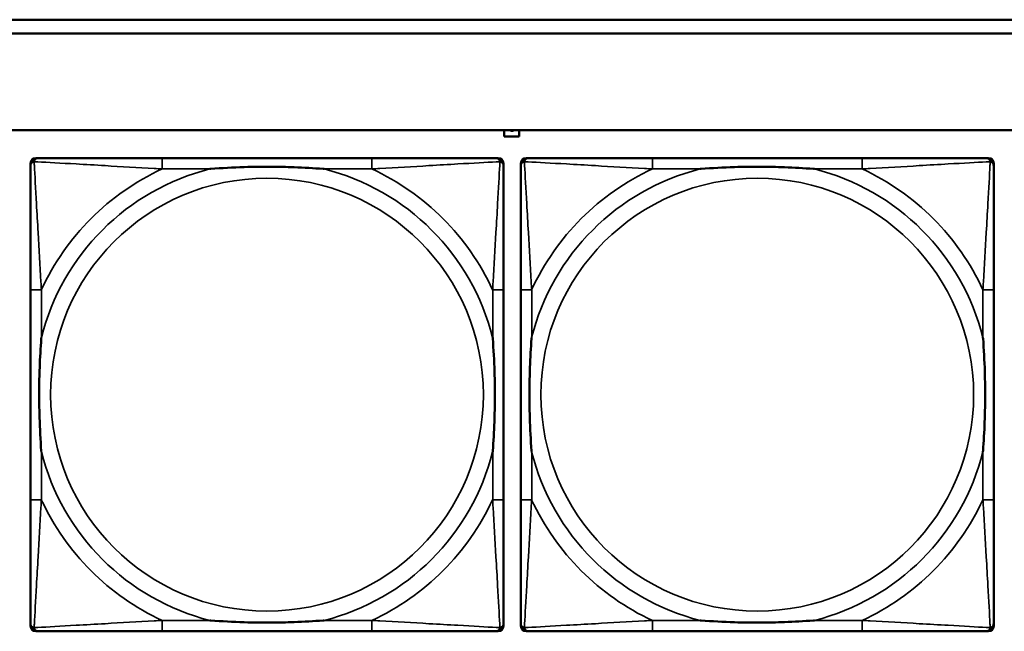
# Model space of a CAD drawing. Header units: inches. Extents: x -32 to 29.2, y -14.4 to 22.6.
# Tile 134 of 256: x -15 to -13.6, y -1.3 to -0.4. Entities that reach past the tile are written whole.
import ezdxf

# ---------------------------------------------------------------- set-up
doc = ezdxf.new("R2010")
doc.units = ezdxf.units.IN
doc.header["$MEASUREMENT"] = 0
doc.layers.add('Visible (ANSI)', color=7, linetype='Continuous', lineweight=50)
doc.layers.add('Visible Narrow (ANSI)', color=7, linetype='Continuous', lineweight=35)

msp = doc.modelspace()

# ---------------------------------------------------------------- linework, layer by layer
at = {"layer": 'Visible (ANSI)'}
for p, q in [((-15.3129, -0.4134), (-5.0254, -0.4134)), ((-5.0254, -0.4334), (-15.3129, -0.4334)), ((-27.8004, -0.5734), (-5.0254, -0.5734)), ((-14.2951, -0.5826), (-14.2951, -0.5734)), ((-14.2731, -0.5826), (-14.2951, -0.5826)), ((-14.2731, -0.5734), (-14.2731, -0.5826)), ((-14.981, -1.2908), (-14.981, -0.6215)), ((-14.9731, -0.6137), (-14.9692, -0.6137)), ((-14.4865, -0.6137), (-14.7904, -0.6137)), ((-14.3078, -0.6137), (-14.3038, -0.6137)), ((-14.296, -0.6215), (-14.296, -0.6255)), ((-14.271, -1.2908), (-14.271, -0.6215)), ((-14.2631, -0.6137), (-14.2592, -0.6137)), ((-13.7765, -0.6137), (-14.0804, -0.6137)), ((-13.5978, -0.6137), (-13.5938, -0.6137)), ((-13.586, -0.6215), (-13.586, -0.6255)), ((-14.981, -0.8042), (-14.981, -1.1082)), ((-14.296, -1.1082), (-14.296, -0.8042)), ((-14.271, -0.8042), (-14.271, -1.1082)), ((-13.586, -1.1082), (-13.586, -0.8042)), ((-14.296, -1.2869), (-14.296, -1.2908)), ((-13.586, -1.2869), (-13.586, -1.2908)), ((-14.3038, -1.2987), (-14.9731, -1.2987)), ((-14.7904, -1.2987), (-14.4865, -1.2987)), ((-13.5938, -1.2987), (-14.2631, -1.2987)), ((-14.0804, -1.2987), (-13.7765, -1.2987))]:
    msp.add_line(p, q, dxfattribs=at)
for centre, radius, start, end in [((-14.9692, -0.6255), 0.0118, 90, 180), ((-14.9731, -0.6215), 0.00787, 90, 180), ((-14.3078, -0.6255), 0.0118, 0, 90), ((-14.3038, -0.6215), 0.00787, 0, 90), ((-14.2592, -0.6255), 0.0118, 90, 180), ((-14.2631, -0.6215), 0.00787, 90, 180), ((-13.5978, -0.6255), 0.0118, 0, 90), ((-13.5938, -0.6215), 0.00787, 0, 90), ((-14.9692, -1.2869), 0.0118, 180, 270), ((-14.9731, -1.2908), 0.00787, 180, 270), ((-14.3078, -1.2869), 0.0118, 270, 360), ((-14.3038, -1.2908), 0.00787, 270, 0), ((-14.2592, -1.2869), 0.0118, 180, 270), ((-14.2631, -1.2908), 0.00787, 180, 270), ((-13.5978, -1.2869), 0.0118, 270, 360), ((-13.5938, -1.2908), 0.00787, 270, 0)]:
    msp.add_arc(centre, radius, start, end, dxfattribs=at)
for points in [[(-14.2856, -0.5739), (-14.2858, -0.5737), (-14.286, -0.5734)], [(-14.2837, -0.5745), (-14.2843, -0.5745), (-14.2852, -0.5742), (-14.2856, -0.5739)], [(-14.2817, -0.5739), (-14.282, -0.5742), (-14.283, -0.5745), (-14.2837, -0.5745)], [(-14.2813, -0.5734), (-14.2815, -0.5737), (-14.2817, -0.5739)]]:
    msp.add_open_spline(points, degree=2, dxfattribs=at)
for points, degree, knots in [([(-14.2851, -0.5734), (-14.2849, -0.5736), (-14.2841, -0.5738), (-14.2837, -0.5738)], 2, [0.061213, 0.061213, 0.061213, 1, 2, 2, 2]), ([(-14.2837, -0.5738), (-14.2831, -0.5738), (-14.2824, -0.5736), (-14.2822, -0.5734)], 2, [0, 0, 0, 1, 1.900936, 1.900936, 1.900936]), ([(-14.981, -0.6255), (-14.981, -0.6404), (-14.981, -0.682), (-14.981, -0.7226), (-14.981, -0.7491), (-14.981, -0.777), (-14.981, -0.8042)], 3, [-0.5252205, -0.5252205, -0.5252205, -0.5252205, -0.20743, -0.20743, -0.20743, 0, 0, 0, 0]), ([(-14.7904, -0.6137), (-14.794, -0.6137), (-14.7976, -0.6137), (-14.8012, -0.6137), (-14.8344, -0.6137), (-14.8681, -0.6137), (-14.899, -0.6137), (-14.9259, -0.6137), (-14.9515, -0.6137), (-14.9649, -0.6137), (-14.9665, -0.6137), (-14.9679, -0.6137), (-14.9692, -0.6137)], 3, [0, 0, 0, 0, 0.0272471, 0.0272471, 0.0272471, 0.2790553, 0.2790553, 0.2790553, 0.4988354, 0.4988354, 0.4988354, 0.5252205, 0.5252205, 0.5252205, 0.5252205]), ([(-14.7212, -0.6294), (-14.7208, -0.6294), (-14.7203, -0.6294), (-14.7038, -0.6281), (-14.6878, -0.6273), (-14.6648, -0.6265), (-14.6581, -0.6264), (-14.649, -0.6263), (-14.6465, -0.6263), (-14.6424, -0.6263), (-14.6408, -0.6262), (-14.6377, -0.6262), (-14.6361, -0.6262), (-14.6326, -0.6263), (-14.6305, -0.6263), (-14.6243, -0.6263), (-14.6202, -0.6264), (-14.6105, -0.6266), (-14.6049, -0.6268), (-14.5851, -0.6275), (-14.5711, -0.6283), (-14.5566, -0.6294), (-14.5562, -0.6294), (-14.5557, -0.6294)], 3, [-0.416114, -0.416114, -0.416114, -0.416114, -0.4127691, -0.4127691, -0.2896446, -0.2896446, -0.2388934, -0.2388934, -0.2201881, -0.2201881, -0.2080204, -0.2080204, -0.196499, -0.196499, -0.1809939, -0.1809939, -0.149741, -0.149741, -0.1073162, -0.1073162, 0, 0, 0.0033356, 0.0033356, 0.0033356, 0.0033356]), ([(-14.3078, -0.6137), (-14.3227, -0.6137), (-14.3643, -0.6137), (-14.4049, -0.6137), (-14.4314, -0.6137), (-14.4593, -0.6137), (-14.4865, -0.6137)], 3, [-0.5252205, -0.5252205, -0.5252205, -0.5252205, -0.20743, -0.20743, -0.20743, 0, 0, 0, 0]), ([(-14.296, -0.8042), (-14.296, -0.8007), (-14.296, -0.7971), (-14.296, -0.7935), (-14.296, -0.7603), (-14.296, -0.7266), (-14.296, -0.6957), (-14.296, -0.6688), (-14.296, -0.6432), (-14.296, -0.6298), (-14.296, -0.6282), (-14.296, -0.6267), (-14.296, -0.6255)], 3, [0, 0, 0, 0, 0.0272471, 0.0272471, 0.0272471, 0.2790553, 0.2790553, 0.2790553, 0.4988354, 0.4988354, 0.4988354, 0.5252205, 0.5252205, 0.5252205, 0.5252205]), ([(-14.271, -0.6255), (-14.271, -0.6404), (-14.271, -0.682), (-14.271, -0.7226), (-14.271, -0.7491), (-14.271, -0.777), (-14.271, -0.8042)], 3, [-0.5252205, -0.5252205, -0.5252205, -0.5252205, -0.20743, -0.20743, -0.20743, 0, 0, 0, 0]), ([(-14.0804, -0.6137), (-14.084, -0.6137), (-14.0876, -0.6137), (-14.0912, -0.6137), (-14.1244, -0.6137), (-14.1581, -0.6137), (-14.189, -0.6137), (-14.2159, -0.6137), (-14.2415, -0.6137), (-14.2549, -0.6137), (-14.2565, -0.6137), (-14.2579, -0.6137), (-14.2592, -0.6137)], 3, [0, 0, 0, 0, 0.0272471, 0.0272471, 0.0272471, 0.2790553, 0.2790553, 0.2790553, 0.4988354, 0.4988354, 0.4988354, 0.5252205, 0.5252205, 0.5252205, 0.5252205]), ([(-14.0112, -0.6294), (-14.0108, -0.6294), (-14.0103, -0.6294), (-13.9938, -0.6281), (-13.9778, -0.6273), (-13.9548, -0.6265), (-13.9481, -0.6264), (-13.939, -0.6263), (-13.9365, -0.6263), (-13.9324, -0.6263), (-13.9308, -0.6262), (-13.9277, -0.6262), (-13.9261, -0.6262), (-13.9226, -0.6263), (-13.9205, -0.6263), (-13.9143, -0.6263), (-13.9102, -0.6264), (-13.9005, -0.6266), (-13.8949, -0.6268), (-13.8751, -0.6275), (-13.8611, -0.6283), (-13.8466, -0.6294), (-13.8462, -0.6294), (-13.8457, -0.6294)], 3, [-0.416114, -0.416114, -0.416114, -0.416114, -0.4127691, -0.4127691, -0.2896446, -0.2896446, -0.2388934, -0.2388934, -0.2201881, -0.2201881, -0.2080204, -0.2080204, -0.196499, -0.196499, -0.1809939, -0.1809939, -0.149741, -0.149741, -0.1073162, -0.1073162, 0, 0, 0.0033356, 0.0033356, 0.0033356, 0.0033356]), ([(-13.5978, -0.6137), (-13.6127, -0.6137), (-13.6543, -0.6137), (-13.6949, -0.6137), (-13.7214, -0.6137), (-13.7493, -0.6137), (-13.7765, -0.6137)], 3, [-0.5252205, -0.5252205, -0.5252205, -0.5252205, -0.20743, -0.20743, -0.20743, 0, 0, 0, 0]), ([(-13.586, -0.8042), (-13.586, -0.8007), (-13.586, -0.7971), (-13.586, -0.7935), (-13.586, -0.7603), (-13.586, -0.7266), (-13.586, -0.6957), (-13.586, -0.6688), (-13.586, -0.6432), (-13.586, -0.6298), (-13.586, -0.6282), (-13.586, -0.6267), (-13.586, -0.6255)], 3, [0, 0, 0, 0, 0.0272471, 0.0272471, 0.0272471, 0.2790553, 0.2790553, 0.2790553, 0.4988354, 0.4988354, 0.4988354, 0.5252205, 0.5252205, 0.5252205, 0.5252205]), ([(-14.9652, -1.0389), (-14.9653, -1.0385), (-14.9653, -1.0381), (-14.9666, -1.0216), (-14.9674, -1.0055), (-14.9681, -0.9825), (-14.9683, -0.9758), (-14.9684, -0.9667), (-14.9684, -0.9642), (-14.9684, -0.9601), (-14.9684, -0.9585), (-14.9684, -0.9554), (-14.9684, -0.9539), (-14.9684, -0.9503), (-14.9684, -0.9482), (-14.9683, -0.9421), (-14.9683, -0.9379), (-14.9681, -0.9282), (-14.9679, -0.9226), (-14.9672, -0.9028), (-14.9664, -0.8888), (-14.9653, -0.8743), (-14.9653, -0.8739), (-14.9652, -0.8734)], 3, [-0.416114, -0.416114, -0.416114, -0.416114, -0.4127691, -0.4127691, -0.2896446, -0.2896446, -0.2388934, -0.2388934, -0.2201881, -0.2201881, -0.2080204, -0.2080204, -0.196499, -0.196499, -0.1809939, -0.1809939, -0.149741, -0.149741, -0.1073162, -0.1073162, 0, 0, 0.0033356, 0.0033356, 0.0033356, 0.0033356]), ([(-14.3117, -0.8734), (-14.3117, -0.8739), (-14.3116, -0.8743), (-14.3104, -0.8908), (-14.3095, -0.9069), (-14.3088, -0.9298), (-14.3087, -0.9365), (-14.3086, -0.9457), (-14.3086, -0.9482), (-14.3085, -0.9523), (-14.3085, -0.9539), (-14.3085, -0.957), (-14.3085, -0.9585), (-14.3085, -0.9621), (-14.3086, -0.9641), (-14.3086, -0.9703), (-14.3087, -0.9744), (-14.3089, -0.9842), (-14.309, -0.9898), (-14.3098, -1.0095), (-14.3105, -1.0236), (-14.3116, -1.0381), (-14.3117, -1.0385), (-14.3117, -1.0389)], 3, [-0.416114, -0.416114, -0.416114, -0.416114, -0.4127691, -0.4127691, -0.2896446, -0.2896446, -0.2388934, -0.2388934, -0.2201881, -0.2201881, -0.2080204, -0.2080204, -0.196499, -0.196499, -0.1809939, -0.1809939, -0.149741, -0.149741, -0.1073162, -0.1073162, 0, 0, 0.0033356, 0.0033356, 0.0033356, 0.0033356]), ([(-14.2552, -1.0389), (-14.2553, -1.0385), (-14.2553, -1.0381), (-14.2566, -1.0216), (-14.2574, -1.0055), (-14.2581, -0.9825), (-14.2583, -0.9758), (-14.2584, -0.9667), (-14.2584, -0.9642), (-14.2584, -0.9601), (-14.2584, -0.9585), (-14.2584, -0.9554), (-14.2584, -0.9539), (-14.2584, -0.9503), (-14.2584, -0.9482), (-14.2583, -0.9421), (-14.2583, -0.9379), (-14.2581, -0.9282), (-14.2579, -0.9226), (-14.2572, -0.9028), (-14.2564, -0.8888), (-14.2553, -0.8743), (-14.2553, -0.8739), (-14.2552, -0.8734)], 3, [-0.416114, -0.416114, -0.416114, -0.416114, -0.4127691, -0.4127691, -0.2896446, -0.2896446, -0.2388934, -0.2388934, -0.2201881, -0.2201881, -0.2080204, -0.2080204, -0.196499, -0.196499, -0.1809939, -0.1809939, -0.149741, -0.149741, -0.1073162, -0.1073162, 0, 0, 0.0033356, 0.0033356, 0.0033356, 0.0033356]), ([(-13.6017, -0.8734), (-13.6017, -0.8739), (-13.6016, -0.8743), (-13.6004, -0.8908), (-13.5995, -0.9069), (-13.5988, -0.9298), (-13.5987, -0.9365), (-13.5986, -0.9457), (-13.5986, -0.9482), (-13.5985, -0.9523), (-13.5985, -0.9539), (-13.5985, -0.957), (-13.5985, -0.9585), (-13.5985, -0.9621), (-13.5986, -0.9641), (-13.5986, -0.9703), (-13.5987, -0.9744), (-13.5989, -0.9842), (-13.599, -0.9898), (-13.5998, -1.0095), (-13.6005, -1.0236), (-13.6016, -1.0381), (-13.6017, -1.0385), (-13.6017, -1.0389)], 3, [-0.416114, -0.416114, -0.416114, -0.416114, -0.4127691, -0.4127691, -0.2896446, -0.2896446, -0.2388934, -0.2388934, -0.2201881, -0.2201881, -0.2080204, -0.2080204, -0.196499, -0.196499, -0.1809939, -0.1809939, -0.149741, -0.149741, -0.1073162, -0.1073162, 0, 0, 0.0033356, 0.0033356, 0.0033356, 0.0033356]), ([(-14.981, -1.1082), (-14.981, -1.1354), (-14.981, -1.1632), (-14.981, -1.1898), (-14.981, -1.2304), (-14.981, -1.272), (-14.981, -1.2869)], 3, [3.9382945, 3.9382945, 3.9382945, 3.9382945, 4.1457245, 4.1457245, 4.1457245, 4.463515, 4.463515, 4.463515, 4.463515]), ([(-14.296, -1.2869), (-14.296, -1.272), (-14.296, -1.2304), (-14.296, -1.1898), (-14.296, -1.1632), (-14.296, -1.1354), (-14.296, -1.1082)], 3, [-0.5252205, -0.5252205, -0.5252205, -0.5252205, -0.20743, -0.20743, -0.20743, 0, 0, 0, 0]), ([(-14.271, -1.1082), (-14.271, -1.1354), (-14.271, -1.1632), (-14.271, -1.1898), (-14.271, -1.2304), (-14.271, -1.272), (-14.271, -1.2869)], 3, [3.9382945, 3.9382945, 3.9382945, 3.9382945, 4.1457245, 4.1457245, 4.1457245, 4.463515, 4.463515, 4.463515, 4.463515]), ([(-13.586, -1.2869), (-13.586, -1.272), (-13.586, -1.2304), (-13.586, -1.1898), (-13.586, -1.1632), (-13.586, -1.1354), (-13.586, -1.1082)], 3, [-0.5252205, -0.5252205, -0.5252205, -0.5252205, -0.20743, -0.20743, -0.20743, 0, 0, 0, 0]), ([(-14.5557, -1.283), (-14.5562, -1.283), (-14.5566, -1.283), (-14.5711, -1.2841), (-14.5851, -1.2849), (-14.6049, -1.2856), (-14.6105, -1.2858), (-14.6202, -1.286), (-14.6243, -1.2861), (-14.6305, -1.2861), (-14.6326, -1.2861), (-14.6361, -1.2861), (-14.6377, -1.2861), (-14.6408, -1.2861), (-14.6424, -1.2861), (-14.6465, -1.2861), (-14.649, -1.2861), (-14.6581, -1.286), (-14.6648, -1.2858), (-14.6878, -1.2851), (-14.7038, -1.2843), (-14.7203, -1.283), (-14.7208, -1.283), (-14.7212, -1.283)], 3, [-0.4149464, -0.4149464, -0.4149464, -0.4149464, -0.41162, -0.41162, -0.3046026, -0.3046026, -0.2622958, -0.2622958, -0.23113, -0.23113, -0.215668, -0.215668, -0.2041787, -0.2041787, -0.1920448, -0.1920448, -0.1733916, -0.1733916, -0.1227817, -0.1227817, 0, 0, 0.0033356, 0.0033356, 0.0033356, 0.0033356]), ([(-13.8457, -1.283), (-13.8462, -1.283), (-13.8466, -1.283), (-13.8611, -1.2841), (-13.8751, -1.2849), (-13.8949, -1.2856), (-13.9005, -1.2858), (-13.9102, -1.286), (-13.9143, -1.2861), (-13.9205, -1.2861), (-13.9226, -1.2861), (-13.9261, -1.2861), (-13.9277, -1.2861), (-13.9308, -1.2861), (-13.9324, -1.2861), (-13.9365, -1.2861), (-13.939, -1.2861), (-13.9481, -1.286), (-13.9548, -1.2858), (-13.9778, -1.2851), (-13.9938, -1.2843), (-14.0103, -1.283), (-14.0108, -1.283), (-14.0112, -1.283)], 3, [-0.4149464, -0.4149464, -0.4149464, -0.4149464, -0.41162, -0.41162, -0.3046026, -0.3046026, -0.2622958, -0.2622958, -0.23113, -0.23113, -0.215668, -0.215668, -0.2041787, -0.2041787, -0.1920448, -0.1920448, -0.1733916, -0.1733916, -0.1227817, -0.1227817, 0, 0, 0.0033356, 0.0033356, 0.0033356, 0.0033356]), ([(-14.9692, -1.2987), (-14.9543, -1.2987), (-14.9127, -1.2987), (-14.872, -1.2987), (-14.8455, -1.2987), (-14.8177, -1.2987), (-14.7904, -1.2987)], 3, [-0.5252205, -0.5252205, -0.5252205, -0.5252205, -0.20743, -0.20743, -0.20743, 0, 0, 0, 0]), ([(-14.4865, -1.2987), (-14.4593, -1.2987), (-14.4314, -1.2987), (-14.4049, -1.2987), (-14.3643, -1.2987), (-14.3227, -1.2987), (-14.3078, -1.2987)], 3, [3.9382945, 3.9382945, 3.9382945, 3.9382945, 4.1457245, 4.1457245, 4.1457245, 4.463515, 4.463515, 4.463515, 4.463515]), ([(-14.2592, -1.2987), (-14.2443, -1.2987), (-14.2027, -1.2987), (-14.162, -1.2987), (-14.1355, -1.2987), (-14.1077, -1.2987), (-14.0804, -1.2987)], 3, [-0.5252205, -0.5252205, -0.5252205, -0.5252205, -0.20743, -0.20743, -0.20743, 0, 0, 0, 0]), ([(-13.7765, -1.2987), (-13.7493, -1.2987), (-13.7214, -1.2987), (-13.6949, -1.2987), (-13.6543, -1.2987), (-13.6127, -1.2987), (-13.5978, -1.2987)], 3, [3.9382945, 3.9382945, 3.9382945, 3.9382945, 4.1457245, 4.1457245, 4.1457245, 4.463515, 4.463515, 4.463515, 4.463515])]:
    msp.add_open_spline(points, degree=degree, knots=knots, dxfattribs=at)
at = {"layer": 'Visible Narrow (ANSI)'}
for p, q in [((-14.7904, -0.6137), (-14.7904, -0.6294)), ((-14.4865, -0.6137), (-14.4865, -0.6294)), ((-14.0804, -0.6137), (-14.0804, -0.6294)), ((-13.7765, -0.6137), (-13.7765, -0.6294)), ((-14.7904, -0.6294), (-14.7212, -0.6294)), ((-14.5557, -0.6294), (-14.4865, -0.6294)), ((-14.0804, -0.6294), (-14.0112, -0.6294)), ((-13.8457, -0.6294), (-13.7765, -0.6294)), ((-14.9652, -0.8042), (-14.981, -0.8042)), ((-14.9652, -0.8734), (-14.9652, -0.8042)), ((-14.296, -0.8042), (-14.3117, -0.8042)), ((-14.3117, -0.8042), (-14.3117, -0.8734)), ((-14.2552, -0.8042), (-14.271, -0.8042)), ((-14.2552, -0.8734), (-14.2552, -0.8042)), ((-13.586, -0.8042), (-13.6017, -0.8042)), ((-13.6017, -0.8042), (-13.6017, -0.8734)), ((-14.9652, -1.1082), (-14.9652, -1.0389)), ((-14.3117, -1.0389), (-14.3117, -1.1082)), ((-14.2552, -1.1082), (-14.2552, -1.0389)), ((-13.6017, -1.0389), (-13.6017, -1.1082)), ((-14.9652, -1.1082), (-14.981, -1.1082)), ((-14.296, -1.1082), (-14.3117, -1.1082)), ((-14.2552, -1.1082), (-14.271, -1.1082)), ((-13.586, -1.1082), (-13.6017, -1.1082)), ((-14.7904, -1.283), (-14.7904, -1.2987)), ((-14.7212, -1.283), (-14.7904, -1.283)), ((-14.4865, -1.283), (-14.5557, -1.283)), ((-14.4865, -1.283), (-14.4865, -1.2987)), ((-14.0804, -1.283), (-14.0804, -1.2987)), ((-14.0112, -1.283), (-14.0804, -1.283)), ((-13.7765, -1.283), (-13.8457, -1.283)), ((-13.7765, -1.283), (-13.7765, -1.2987))]:
    msp.add_line(p, q, dxfattribs=at)
for centre in [(-14.6385, -0.9562), (-13.9285, -0.9562)]:
    msp.add_circle(centre, 0.3133, dxfattribs=at)
for centre, radius, start, end in [((-14.6385, -0.9562), 0.3371, 104.2103, 165.7897), ((-14.6385, -0.9562), 0.3604, 114.9407, 155.0593), ((-14.6385, -0.9562), 0.3371, 14.2103, 75.7897), ((-14.6385, -0.9562), 0.3604, 24.9407, 65.0593), ((-13.9285, -0.9562), 0.3371, 104.2103, 165.7897), ((-13.9285, -0.9562), 0.3604, 114.9407, 155.0593), ((-13.9285, -0.9562), 0.3371, 14.2103, 75.7897), ((-13.9285, -0.9562), 0.3604, 24.9407, 65.0593), ((-14.6385, -0.9562), 0.3371, 194.2103, 255.7897), ((-14.6385, -0.9562), 0.3371, 284.2103, 345.7897), ((-13.9285, -0.9562), 0.3371, 194.2103, 255.7897), ((-13.9285, -0.9562), 0.3371, 284.2103, 345.7897), ((-14.6385, -0.9562), 0.3604, 204.9407, 245.0593), ((-14.6385, -0.9562), 0.3604, 294.9407, 335.0593), ((-13.9285, -0.9562), 0.3604, 204.9407, 245.0593), ((-13.9285, -0.9562), 0.3604, 294.9407, 335.0593)]:
    msp.add_arc(centre, radius, start, end, dxfattribs=at)
for points, knots in [([(-14.981, -0.6255), (-14.981, -0.6249), (-14.9809, -0.6243), (-14.9807, -0.6233), (-14.9805, -0.6229), (-14.9802, -0.6222), (-14.98, -0.622), (-14.9798, -0.6216), (-14.9797, -0.6215), (-14.9793, -0.6211), (-14.9791, -0.6208), (-14.9784, -0.6202), (-14.9779, -0.6199), (-14.9768, -0.6193), (-14.9763, -0.6191), (-14.9757, -0.619)], [-0.02627331, -0.02627331, -0.02627331, -0.02627331, -0.02158775, -0.02158775, -0.01736415, -0.01736415, -0.0147244, -0.0147244, -0.01307456, -0.01307456, -0.00977487, -0.00977487, -0.00449537, -0.00449537, 0.00012419, 0.00012419, 0.00012419, 0.00012419]), ([(-14.9757, -0.619), (-14.9755, -0.6184), (-14.9753, -0.6178), (-14.9748, -0.6168), (-14.9744, -0.6163), (-14.9738, -0.6156), (-14.9736, -0.6153), (-14.9732, -0.615), (-14.973, -0.6149), (-14.9727, -0.6146), (-14.9724, -0.6145), (-14.9718, -0.6142), (-14.9713, -0.614), (-14.9703, -0.6137), (-14.9698, -0.6137), (-14.9692, -0.6137)], [-0.00012419, -0.00012419, -0.00012419, -0.00012419, 0.00449537, 0.00449537, 0.00977487, 0.00977487, 0.01307456, 0.01307456, 0.0147244, 0.0147244, 0.01736415, 0.01736415, 0.02158775, 0.02158775, 0.02627331, 0.02627331, 0.02627331, 0.02627331]), ([(-14.9652, -0.8042), (-14.9654, -0.8005), (-14.9657, -0.7967), (-14.9672, -0.7694), (-14.9686, -0.7452), (-14.9708, -0.7073), (-14.9716, -0.6933), (-14.9736, -0.658), (-14.9747, -0.6379), (-14.9755, -0.6225), (-14.9756, -0.6207), (-14.9757, -0.619)], [0, 0, 0, 0, 0.0278591, 0.0278591, 0.201273, 0.201273, 0.3066357, 0.3066357, 0.475216, 0.475216, 0.5007189, 0.5007189, 0.5007189, 0.5007189]), ([(-14.9757, -0.619), (-14.974, -0.619), (-14.9722, -0.6191), (-14.9567, -0.62), (-14.9366, -0.621), (-14.9014, -0.623), (-14.8873, -0.6238), (-14.8495, -0.6261), (-14.8253, -0.6275), (-14.798, -0.629), (-14.7942, -0.6292), (-14.7904, -0.6294)], [-0.5007189, -0.5007189, -0.5007189, -0.5007189, -0.475216, -0.475216, -0.3066357, -0.3066357, -0.201273, -0.201273, -0.0278591, -0.0278591, 0, 0, 0, 0]), ([(-14.4865, -0.6294), (-14.4828, -0.6292), (-14.479, -0.629), (-14.4516, -0.6275), (-14.4275, -0.6261), (-14.3896, -0.6238), (-14.3756, -0.623), (-14.3403, -0.621), (-14.3202, -0.62), (-14.3048, -0.6191), (-14.3029, -0.619), (-14.3012, -0.619)], [0, 0, 0, 0, 0.0278591, 0.0278591, 0.201273, 0.201273, 0.3066357, 0.3066357, 0.475216, 0.475216, 0.5007189, 0.5007189, 0.5007189, 0.5007189]), ([(-14.3012, -0.619), (-14.3013, -0.6207), (-14.3014, -0.6225), (-14.3022, -0.6379), (-14.3033, -0.658), (-14.3053, -0.6933), (-14.3061, -0.7073), (-14.3083, -0.7452), (-14.3098, -0.7694), (-14.3113, -0.7967), (-14.3115, -0.8005), (-14.3117, -0.8042)], [-0.5007189, -0.5007189, -0.5007189, -0.5007189, -0.475216, -0.475216, -0.3066357, -0.3066357, -0.201273, -0.201273, -0.0278591, -0.0278591, 0, 0, 0, 0]), ([(-14.3078, -0.6137), (-14.3072, -0.6137), (-14.3066, -0.6137), (-14.3056, -0.614), (-14.3052, -0.6142), (-14.3045, -0.6145), (-14.3043, -0.6146), (-14.3039, -0.6149), (-14.3038, -0.615), (-14.3034, -0.6153), (-14.3031, -0.6156), (-14.3025, -0.6163), (-14.3022, -0.6168), (-14.3016, -0.6178), (-14.3014, -0.6184), (-14.3012, -0.619)], [-0.02627331, -0.02627331, -0.02627331, -0.02627331, -0.02158775, -0.02158775, -0.01736415, -0.01736415, -0.0147244, -0.0147244, -0.01307456, -0.01307456, -0.00977487, -0.00977487, -0.00449537, -0.00449537, 0.00012419, 0.00012419, 0.00012419, 0.00012419]), ([(-14.3012, -0.619), (-14.3007, -0.6191), (-14.3001, -0.6193), (-14.2991, -0.6199), (-14.2986, -0.6202), (-14.2979, -0.6208), (-14.2976, -0.6211), (-14.2973, -0.6215), (-14.2972, -0.6216), (-14.2969, -0.622), (-14.2968, -0.6222), (-14.2964, -0.6229), (-14.2963, -0.6233), (-14.296, -0.6243), (-14.296, -0.6249), (-14.296, -0.6255)], [-0.00012419, -0.00012419, -0.00012419, -0.00012419, 0.00449537, 0.00449537, 0.00977487, 0.00977487, 0.01307456, 0.01307456, 0.0147244, 0.0147244, 0.01736415, 0.01736415, 0.02158775, 0.02158775, 0.02627331, 0.02627331, 0.02627331, 0.02627331]), ([(-14.271, -0.6255), (-14.271, -0.6249), (-14.2709, -0.6243), (-14.2707, -0.6233), (-14.2705, -0.6229), (-14.2702, -0.6222), (-14.27, -0.622), (-14.2698, -0.6216), (-14.2697, -0.6215), (-14.2693, -0.6211), (-14.2691, -0.6208), (-14.2684, -0.6202), (-14.2679, -0.6199), (-14.2668, -0.6193), (-14.2663, -0.6191), (-14.2657, -0.619)], [-0.02627331, -0.02627331, -0.02627331, -0.02627331, -0.02158775, -0.02158775, -0.01736415, -0.01736415, -0.0147244, -0.0147244, -0.01307456, -0.01307456, -0.00977487, -0.00977487, -0.00449537, -0.00449537, 0.00012419, 0.00012419, 0.00012419, 0.00012419]), ([(-14.2657, -0.619), (-14.2655, -0.6184), (-14.2653, -0.6178), (-14.2648, -0.6168), (-14.2644, -0.6163), (-14.2638, -0.6156), (-14.2636, -0.6153), (-14.2632, -0.615), (-14.263, -0.6149), (-14.2627, -0.6146), (-14.2624, -0.6145), (-14.2618, -0.6142), (-14.2613, -0.614), (-14.2603, -0.6137), (-14.2598, -0.6137), (-14.2592, -0.6137)], [-0.00012419, -0.00012419, -0.00012419, -0.00012419, 0.00449537, 0.00449537, 0.00977487, 0.00977487, 0.01307456, 0.01307456, 0.0147244, 0.0147244, 0.01736415, 0.01736415, 0.02158775, 0.02158775, 0.02627331, 0.02627331, 0.02627331, 0.02627331]), ([(-14.2552, -0.8042), (-14.2554, -0.8005), (-14.2557, -0.7967), (-14.2572, -0.7694), (-14.2586, -0.7452), (-14.2608, -0.7073), (-14.2616, -0.6933), (-14.2636, -0.658), (-14.2647, -0.6379), (-14.2655, -0.6225), (-14.2656, -0.6207), (-14.2657, -0.619)], [0, 0, 0, 0, 0.0278591, 0.0278591, 0.201273, 0.201273, 0.3066357, 0.3066357, 0.475216, 0.475216, 0.5007189, 0.5007189, 0.5007189, 0.5007189]), ([(-14.2657, -0.619), (-14.264, -0.619), (-14.2622, -0.6191), (-14.2467, -0.62), (-14.2266, -0.621), (-14.1914, -0.623), (-14.1773, -0.6238), (-14.1395, -0.6261), (-14.1153, -0.6275), (-14.088, -0.629), (-14.0842, -0.6292), (-14.0804, -0.6294)], [-0.5007189, -0.5007189, -0.5007189, -0.5007189, -0.475216, -0.475216, -0.3066357, -0.3066357, -0.201273, -0.201273, -0.0278591, -0.0278591, 0, 0, 0, 0]), ([(-13.7765, -0.6294), (-13.7728, -0.6292), (-13.769, -0.629), (-13.7416, -0.6275), (-13.7175, -0.6261), (-13.6796, -0.6238), (-13.6656, -0.623), (-13.6303, -0.621), (-13.6102, -0.62), (-13.5948, -0.6191), (-13.5929, -0.619), (-13.5912, -0.619)], [0, 0, 0, 0, 0.0278591, 0.0278591, 0.201273, 0.201273, 0.3066357, 0.3066357, 0.475216, 0.475216, 0.5007189, 0.5007189, 0.5007189, 0.5007189]), ([(-13.5912, -0.619), (-13.5913, -0.6207), (-13.5914, -0.6225), (-13.5922, -0.6379), (-13.5933, -0.658), (-13.5953, -0.6933), (-13.5961, -0.7073), (-13.5983, -0.7452), (-13.5998, -0.7694), (-13.6013, -0.7967), (-13.6015, -0.8005), (-13.6017, -0.8042)], [-0.5007189, -0.5007189, -0.5007189, -0.5007189, -0.475216, -0.475216, -0.3066357, -0.3066357, -0.201273, -0.201273, -0.0278591, -0.0278591, 0, 0, 0, 0]), ([(-13.5978, -0.6137), (-13.5972, -0.6137), (-13.5966, -0.6137), (-13.5956, -0.614), (-13.5952, -0.6142), (-13.5945, -0.6145), (-13.5943, -0.6146), (-13.5939, -0.6149), (-13.5938, -0.615), (-13.5934, -0.6153), (-13.5931, -0.6156), (-13.5925, -0.6163), (-13.5922, -0.6168), (-13.5916, -0.6178), (-13.5914, -0.6184), (-13.5912, -0.619)], [-0.02627331, -0.02627331, -0.02627331, -0.02627331, -0.02158775, -0.02158775, -0.01736415, -0.01736415, -0.0147244, -0.0147244, -0.01307456, -0.01307456, -0.00977487, -0.00977487, -0.00449537, -0.00449537, 0.00012419, 0.00012419, 0.00012419, 0.00012419]), ([(-13.5912, -0.619), (-13.5907, -0.6191), (-13.5901, -0.6193), (-13.5891, -0.6199), (-13.5886, -0.6202), (-13.5879, -0.6208), (-13.5876, -0.6211), (-13.5873, -0.6215), (-13.5872, -0.6216), (-13.5869, -0.622), (-13.5868, -0.6222), (-13.5864, -0.6229), (-13.5863, -0.6233), (-13.586, -0.6243), (-13.586, -0.6249), (-13.586, -0.6255)], [-0.00012419, -0.00012419, -0.00012419, -0.00012419, 0.00449537, 0.00449537, 0.00977487, 0.00977487, 0.01307456, 0.01307456, 0.0147244, 0.0147244, 0.01736415, 0.01736415, 0.02158775, 0.02158775, 0.02627331, 0.02627331, 0.02627331, 0.02627331]), ([(-14.9757, -1.2934), (-14.9756, -1.2917), (-14.9755, -1.2899), (-14.9747, -1.2745), (-14.9736, -1.2543), (-14.9716, -1.2191), (-14.9708, -1.2051), (-14.9686, -1.1672), (-14.9672, -1.143), (-14.9657, -1.1157), (-14.9654, -1.1119), (-14.9652, -1.1082)], [-4.4390134, -4.4390134, -4.4390134, -4.4390134, -4.4135105, -4.4135105, -4.2449302, -4.2449302, -4.1395675, -4.1395675, -3.9661536, -3.9661536, -3.9382945, -3.9382945, -3.9382945, -3.9382945]), ([(-14.3117, -1.1082), (-14.3115, -1.1119), (-14.3113, -1.1157), (-14.3098, -1.143), (-14.3083, -1.1672), (-14.3061, -1.2051), (-14.3053, -1.2191), (-14.3033, -1.2543), (-14.3022, -1.2745), (-14.3014, -1.2899), (-14.3013, -1.2917), (-14.3012, -1.2934)], [0, 0, 0, 0, 0.0278591, 0.0278591, 0.201273, 0.201273, 0.3066357, 0.3066357, 0.475216, 0.475216, 0.5007189, 0.5007189, 0.5007189, 0.5007189]), ([(-14.2657, -1.2934), (-14.2656, -1.2917), (-14.2655, -1.2899), (-14.2647, -1.2745), (-14.2636, -1.2543), (-14.2616, -1.2191), (-14.2608, -1.2051), (-14.2586, -1.1672), (-14.2572, -1.143), (-14.2557, -1.1157), (-14.2554, -1.1119), (-14.2552, -1.1082)], [-4.4390134, -4.4390134, -4.4390134, -4.4390134, -4.4135105, -4.4135105, -4.2449302, -4.2449302, -4.1395675, -4.1395675, -3.9661536, -3.9661536, -3.9382945, -3.9382945, -3.9382945, -3.9382945]), ([(-13.6017, -1.1082), (-13.6015, -1.1119), (-13.6013, -1.1157), (-13.5998, -1.143), (-13.5983, -1.1672), (-13.5961, -1.2051), (-13.5953, -1.2191), (-13.5933, -1.2543), (-13.5922, -1.2745), (-13.5914, -1.2899), (-13.5913, -1.2917), (-13.5912, -1.2934)], [0, 0, 0, 0, 0.0278591, 0.0278591, 0.201273, 0.201273, 0.3066357, 0.3066357, 0.475216, 0.475216, 0.5007189, 0.5007189, 0.5007189, 0.5007189]), ([(-14.7904, -1.283), (-14.7942, -1.2832), (-14.798, -1.2834), (-14.8253, -1.2849), (-14.8495, -1.2863), (-14.8873, -1.2885), (-14.9014, -1.2893), (-14.9366, -1.2913), (-14.9567, -1.2924), (-14.9722, -1.2932), (-14.974, -1.2933), (-14.9757, -1.2934)], [0, 0, 0, 0, 0.0278591, 0.0278591, 0.201273, 0.201273, 0.3066357, 0.3066357, 0.475216, 0.475216, 0.5007189, 0.5007189, 0.5007189, 0.5007189]), ([(-14.3012, -1.2934), (-14.3029, -1.2933), (-14.3048, -1.2932), (-14.3202, -1.2924), (-14.3403, -1.2913), (-14.3756, -1.2893), (-14.3896, -1.2885), (-14.4275, -1.2863), (-14.4516, -1.2849), (-14.479, -1.2834), (-14.4828, -1.2832), (-14.4865, -1.283)], [-4.4390134, -4.4390134, -4.4390134, -4.4390134, -4.4135105, -4.4135105, -4.2449302, -4.2449302, -4.1395675, -4.1395675, -3.9661536, -3.9661536, -3.9382945, -3.9382945, -3.9382945, -3.9382945]), ([(-14.0804, -1.283), (-14.0842, -1.2832), (-14.088, -1.2834), (-14.1153, -1.2849), (-14.1395, -1.2863), (-14.1773, -1.2885), (-14.1914, -1.2893), (-14.2266, -1.2913), (-14.2467, -1.2924), (-14.2622, -1.2932), (-14.264, -1.2933), (-14.2657, -1.2934)], [0, 0, 0, 0, 0.0278591, 0.0278591, 0.201273, 0.201273, 0.3066357, 0.3066357, 0.475216, 0.475216, 0.5007189, 0.5007189, 0.5007189, 0.5007189]), ([(-13.5912, -1.2934), (-13.5929, -1.2933), (-13.5948, -1.2932), (-13.6102, -1.2924), (-13.6303, -1.2913), (-13.6656, -1.2893), (-13.6796, -1.2885), (-13.7175, -1.2863), (-13.7416, -1.2849), (-13.769, -1.2834), (-13.7728, -1.2832), (-13.7765, -1.283)], [-4.4390134, -4.4390134, -4.4390134, -4.4390134, -4.4135105, -4.4135105, -4.2449302, -4.2449302, -4.1395675, -4.1395675, -3.9661536, -3.9661536, -3.9382945, -3.9382945, -3.9382945, -3.9382945]), ([(-14.9757, -1.2934), (-14.9763, -1.2932), (-14.9768, -1.293), (-14.9779, -1.2925), (-14.9784, -1.2922), (-14.9791, -1.2916), (-14.9793, -1.2913), (-14.9797, -1.2909), (-14.9798, -1.2908), (-14.98, -1.2904), (-14.9802, -1.2901), (-14.9805, -1.2895), (-14.9807, -1.2891), (-14.9809, -1.2881), (-14.981, -1.2875), (-14.981, -1.2869)], [-0.00012419, -0.00012419, -0.00012419, -0.00012419, 0.00449537, 0.00449537, 0.00977487, 0.00977487, 0.01307456, 0.01307456, 0.0147244, 0.0147244, 0.01736415, 0.01736415, 0.02158775, 0.02158775, 0.02627331, 0.02627331, 0.02627331, 0.02627331]), ([(-14.9692, -1.2987), (-14.9698, -1.2987), (-14.9703, -1.2986), (-14.9713, -1.2984), (-14.9718, -1.2982), (-14.9724, -1.2979), (-14.9727, -1.2978), (-14.973, -1.2975), (-14.9732, -1.2974), (-14.9736, -1.297), (-14.9738, -1.2968), (-14.9744, -1.2961), (-14.9748, -1.2956), (-14.9753, -1.2945), (-14.9755, -1.294), (-14.9757, -1.2934)], [-0.02627331, -0.02627331, -0.02627331, -0.02627331, -0.02158775, -0.02158775, -0.01736415, -0.01736415, -0.0147244, -0.0147244, -0.01307456, -0.01307456, -0.00977487, -0.00977487, -0.00449537, -0.00449537, 0.00012419, 0.00012419, 0.00012419, 0.00012419]), ([(-14.3012, -1.2934), (-14.3014, -1.294), (-14.3016, -1.2945), (-14.3022, -1.2956), (-14.3025, -1.2961), (-14.3031, -1.2968), (-14.3034, -1.297), (-14.3038, -1.2974), (-14.3039, -1.2975), (-14.3043, -1.2978), (-14.3045, -1.2979), (-14.3052, -1.2982), (-14.3056, -1.2984), (-14.3066, -1.2986), (-14.3072, -1.2987), (-14.3078, -1.2987)], [-0.00012419, -0.00012419, -0.00012419, -0.00012419, 0.00449537, 0.00449537, 0.00977487, 0.00977487, 0.01307456, 0.01307456, 0.0147244, 0.0147244, 0.01736415, 0.01736415, 0.02158775, 0.02158775, 0.02627331, 0.02627331, 0.02627331, 0.02627331]), ([(-14.296, -1.2869), (-14.296, -1.2875), (-14.296, -1.2881), (-14.2963, -1.2891), (-14.2964, -1.2895), (-14.2968, -1.2901), (-14.2969, -1.2904), (-14.2972, -1.2908), (-14.2973, -1.2909), (-14.2976, -1.2913), (-14.2979, -1.2916), (-14.2986, -1.2922), (-14.2991, -1.2925), (-14.3001, -1.293), (-14.3007, -1.2932), (-14.3012, -1.2934)], [-0.02627331, -0.02627331, -0.02627331, -0.02627331, -0.02158775, -0.02158775, -0.01736415, -0.01736415, -0.0147244, -0.0147244, -0.01307456, -0.01307456, -0.00977487, -0.00977487, -0.00449537, -0.00449537, 0.00012419, 0.00012419, 0.00012419, 0.00012419]), ([(-14.2657, -1.2934), (-14.2663, -1.2932), (-14.2668, -1.293), (-14.2679, -1.2925), (-14.2684, -1.2922), (-14.2691, -1.2916), (-14.2693, -1.2913), (-14.2697, -1.2909), (-14.2698, -1.2908), (-14.27, -1.2904), (-14.2702, -1.2901), (-14.2705, -1.2895), (-14.2707, -1.2891), (-14.2709, -1.2881), (-14.271, -1.2875), (-14.271, -1.2869)], [-0.00012419, -0.00012419, -0.00012419, -0.00012419, 0.00449537, 0.00449537, 0.00977487, 0.00977487, 0.01307456, 0.01307456, 0.0147244, 0.0147244, 0.01736415, 0.01736415, 0.02158775, 0.02158775, 0.02627331, 0.02627331, 0.02627331, 0.02627331]), ([(-14.2592, -1.2987), (-14.2598, -1.2987), (-14.2603, -1.2986), (-14.2613, -1.2984), (-14.2618, -1.2982), (-14.2624, -1.2979), (-14.2627, -1.2978), (-14.263, -1.2975), (-14.2632, -1.2974), (-14.2636, -1.297), (-14.2638, -1.2968), (-14.2644, -1.2961), (-14.2648, -1.2956), (-14.2653, -1.2945), (-14.2655, -1.294), (-14.2657, -1.2934)], [-0.02627331, -0.02627331, -0.02627331, -0.02627331, -0.02158775, -0.02158775, -0.01736415, -0.01736415, -0.0147244, -0.0147244, -0.01307456, -0.01307456, -0.00977487, -0.00977487, -0.00449537, -0.00449537, 0.00012419, 0.00012419, 0.00012419, 0.00012419]), ([(-13.5912, -1.2934), (-13.5914, -1.294), (-13.5916, -1.2945), (-13.5922, -1.2956), (-13.5925, -1.2961), (-13.5931, -1.2968), (-13.5934, -1.297), (-13.5938, -1.2974), (-13.5939, -1.2975), (-13.5943, -1.2978), (-13.5945, -1.2979), (-13.5952, -1.2982), (-13.5956, -1.2984), (-13.5966, -1.2986), (-13.5972, -1.2987), (-13.5978, -1.2987)], [-0.00012419, -0.00012419, -0.00012419, -0.00012419, 0.00449537, 0.00449537, 0.00977487, 0.00977487, 0.01307456, 0.01307456, 0.0147244, 0.0147244, 0.01736415, 0.01736415, 0.02158775, 0.02158775, 0.02627331, 0.02627331, 0.02627331, 0.02627331]), ([(-13.586, -1.2869), (-13.586, -1.2875), (-13.586, -1.2881), (-13.5863, -1.2891), (-13.5864, -1.2895), (-13.5868, -1.2901), (-13.5869, -1.2904), (-13.5872, -1.2908), (-13.5873, -1.2909), (-13.5876, -1.2913), (-13.5879, -1.2916), (-13.5886, -1.2922), (-13.5891, -1.2925), (-13.5901, -1.293), (-13.5907, -1.2932), (-13.5912, -1.2934)], [-0.02627331, -0.02627331, -0.02627331, -0.02627331, -0.02158775, -0.02158775, -0.01736415, -0.01736415, -0.0147244, -0.0147244, -0.01307456, -0.01307456, -0.00977487, -0.00977487, -0.00449537, -0.00449537, 0.00012419, 0.00012419, 0.00012419, 0.00012419])]:
    msp.add_open_spline(points, degree=3, knots=knots, dxfattribs=at)

doc.saveas('drawing.dxf')
